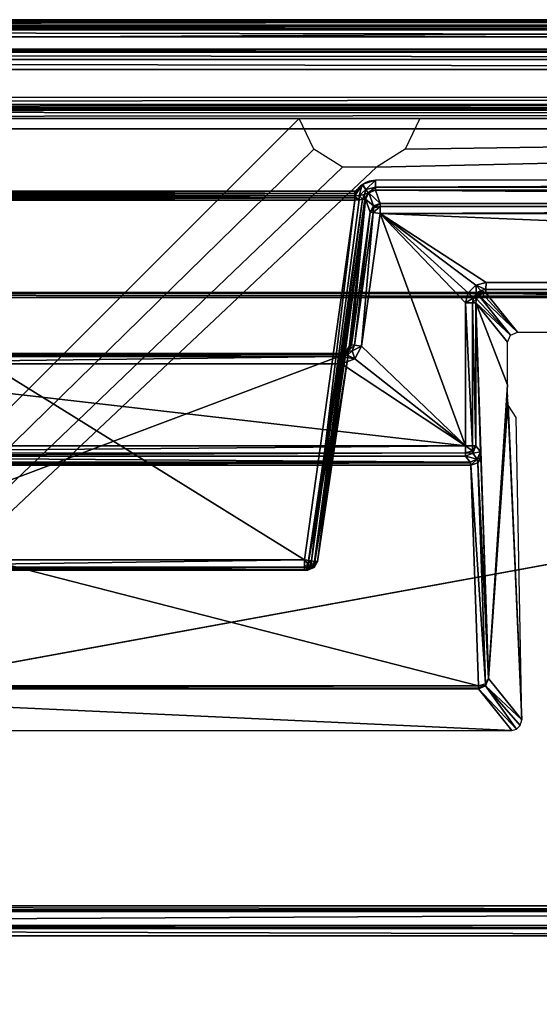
# Model space of a CAD drawing. Header units: millimetres. Extents: x -6 to 112, y 0 to 110.
# Tile 14 of 18: x 49 to 62, y 86 to 110. Entities that reach past the tile are written whole.
import ezdxf

# ---------------------------------------------------------------- set-up
doc = ezdxf.new("R2010")
doc.units = ezdxf.units.MM
doc.header["$LTSCALE"] = 81.481481
for name, color, linetype in [('100', 7, 'CONTINUOUS'), ('101', 7, 'CONTINUOUS'), ('117', 7, 'CONTINUOUS'), ('118', 7, 'CONTINUOUS'), ('123', 7, 'CONTINUOUS'), ('17', 7, 'CONTINUOUS'), ('20', 7, 'CONTINUOUS'), ('216', 7, 'CONTINUOUS'), ('260', 7, 'CONTINUOUS'), ('261', 7, 'CONTINUOUS'), ('262', 7, 'CONTINUOUS'), ('263', 7, 'CONTINUOUS'), ('264', 7, 'CONTINUOUS'), ('265', 7, 'CONTINUOUS'), ('266', 7, 'CONTINUOUS'), ('30', 7, 'CONTINUOUS'), ('313', 7, 'CONTINUOUS'), ('314', 7, 'CONTINUOUS'), ('315', 7, 'CONTINUOUS'), ('316', 7, 'CONTINUOUS'), ('317', 7, 'CONTINUOUS'), ('318', 7, 'CONTINUOUS'), ('331', 7, 'CONTINUOUS'), ('332', 7, 'CONTINUOUS'), ('333', 7, 'CONTINUOUS'), ('334', 7, 'CONTINUOUS'), ('335', 7, 'CONTINUOUS'), ('336', 7, 'CONTINUOUS'), ('337', 7, 'CONTINUOUS'), ('338', 7, 'CONTINUOUS'), ('339', 7, 'CONTINUOUS'), ('34', 7, 'CONTINUOUS'), ('340', 7, 'CONTINUOUS'), ('354', 7, 'CONTINUOUS'), ('355', 7, 'CONTINUOUS'), ('356', 7, 'CONTINUOUS'), ('357', 7, 'CONTINUOUS'), ('358', 7, 'CONTINUOUS'), ('359', 7, 'CONTINUOUS'), ('360', 7, 'CONTINUOUS'), ('365', 7, 'CONTINUOUS'), ('366', 7, 'CONTINUOUS'), ('367', 7, 'CONTINUOUS'), ('368', 7, 'CONTINUOUS'), ('37', 7, 'CONTINUOUS'), ('38', 7, 'CONTINUOUS'), ('383', 7, 'CONTINUOUS'), ('384', 7, 'CONTINUOUS'), ('385', 7, 'CONTINUOUS'), ('386', 7, 'CONTINUOUS'), ('387', 7, 'CONTINUOUS'), ('397', 7, 'CONTINUOUS'), ('398', 7, 'CONTINUOUS'), ('399', 7, 'CONTINUOUS'), ('402', 7, 'CONTINUOUS'), ('403', 7, 'CONTINUOUS'), ('404', 7, 'CONTINUOUS'), ('42', 7, 'CONTINUOUS'), ('43', 7, 'CONTINUOUS'), ('433', 7, 'CONTINUOUS'), ('443', 7, 'CONTINUOUS'), ('449', 7, 'CONTINUOUS'), ('452', 7, 'CONTINUOUS'), ('49', 7, 'CONTINUOUS'), ('5', 7, 'CONTINUOUS'), ('65', 7, 'CONTINUOUS'), ('66', 7, 'CONTINUOUS'), ('9', 7, 'CONTINUOUS'), ('99', 7, 'CONTINUOUS')]:
    doc.layers.add(name, color=color, linetype=linetype)

msp = doc.modelspace()

# ---------------------------------------------------------------- linework, layer by layer
at = {"layer": '100', "linetype": 'Continuous'}
for points in [[(16.503, 87.93, -670.688), (16.504, 88.004, -670.514), (82.009, 87.93, -671.249), (16.503, 87.93, -670.688)], [(82.009, 87.93, -671.249), (16.504, 88.004, -670.514), (82.01, 88.004, -671.075), (82.009, 87.93, -671.249)], [(82.008, 87.754, -671.32), (16.502, 87.754, -670.759), (16.503, 87.93, -670.688), (82.008, 87.754, -671.32)], [(82.008, 87.754, -671.32), (16.503, 87.93, -670.688), (82.009, 87.93, -671.249), (82.008, 87.754, -671.32)]]:
    msp.add_3dface(points, dxfattribs=at)
at = {"layer": '101', "linetype": 'Continuous'}
for points in [[(82.525, 88.35, -651.291), (16.504, 88.004, -670.514), (16.328, 88.35, -650.725), (82.525, 88.35, -651.291)], [(82.01, 88.004, -671.075), (16.504, 88.004, -670.514), (82.525, 88.35, -651.291), (82.01, 88.004, -671.075)]]:
    msp.add_3dface(points, dxfattribs=at)
at = {"layer": '117', "linetype": 'Continuous'}
for points in [[(16.218, 88.472, -650.513), (1.242, 103.369, -642.695), (97.747, 103.369, -643.521), (16.218, 88.472, -650.513)], [(16.33, 88.485, -650.507), (16.218, 88.472, -650.513), (97.747, 103.369, -643.521), (16.33, 88.485, -650.507)], [(82.527, 88.485, -651.074), (16.33, 88.485, -650.507), (97.747, 103.369, -643.521), (82.527, 88.485, -651.074)]]:
    msp.add_3dface(points, dxfattribs=at)
at = {"layer": '118', "linetype": 'Continuous'}
for points in [[(97.747, 103.369, -643.521), (1.242, 103.369, -642.695), (1.243, 103.466, -642.605), (97.747, 103.369, -643.521)], [(1.244, 103.504, -642.479), (97.747, 103.476, -643.413), (1.243, 103.476, -642.587), (1.244, 103.504, -642.479)], [(97.747, 103.476, -643.413), (97.747, 103.466, -643.432), (1.243, 103.476, -642.587), (97.747, 103.476, -643.413)], [(1.243, 103.476, -642.587), (97.747, 103.466, -643.432), (1.243, 103.466, -642.605), (1.243, 103.476, -642.587)], [(97.747, 103.466, -643.432), (97.747, 103.369, -643.521), (1.243, 103.466, -642.605), (97.747, 103.466, -643.432)], [(97.748, 103.504, -643.305), (97.747, 103.476, -643.413), (1.244, 103.504, -642.479), (97.748, 103.504, -643.305)]]:
    msp.add_3dface(points, dxfattribs=at)
at = {"layer": '123', "linetype": 'Continuous'}
for points in [[(16.329, 88.387, -650.598), (16.33, 88.485, -650.507), (82.526, 88.387, -651.164), (16.329, 88.387, -650.598)], [(16.33, 88.485, -650.507), (82.527, 88.485, -651.074), (82.526, 88.387, -651.164), (16.33, 88.485, -650.507)], [(82.525, 88.35, -651.291), (16.328, 88.35, -650.725), (16.329, 88.387, -650.598), (82.525, 88.35, -651.291)], [(82.525, 88.35, -651.291), (16.329, 88.387, -650.598), (82.526, 88.387, -651.164), (82.525, 88.35, -651.291)]]:
    msp.add_3dface(points, dxfattribs=at)
at = {"layer": '17', "linetype": 'Continuous'}
for points in [[(-5.368, 110.046, -679.776), (103.721, 110.046, -680.71), (-5.063, 109.447, -714.085), (-5.368, 110.046, -679.776)], [(103.721, 110.046, -680.71), (102.828, 109.447, -715.009), (-5.063, 109.447, -714.085), (103.721, 110.046, -680.71)]]:
    msp.add_3dface(points, dxfattribs=at)
at = {"layer": '20', "linetype": 'Continuous'}
for points in [[(-5.065, 109.378, -714.331), (-5.063, 109.447, -714.085), (102.826, 109.378, -715.255), (-5.065, 109.378, -714.331)], [(-5.063, 109.447, -714.085), (102.828, 109.447, -715.009), (102.826, 109.378, -715.255), (-5.063, 109.447, -714.085)], [(-5.067, 109.195, -714.511), (-5.065, 109.378, -714.331), (102.825, 109.195, -715.434), (-5.067, 109.195, -714.511)], [(102.824, 108.948, -715.5), (-5.067, 109.195, -714.511), (102.825, 109.195, -715.434), (102.824, 108.948, -715.5)], [(102.824, 108.948, -715.5), (-5.067, 108.948, -714.576), (-5.067, 109.195, -714.511), (102.824, 108.948, -715.5)], [(102.825, 109.195, -715.434), (-5.065, 109.378, -714.331), (102.826, 109.378, -715.255), (102.825, 109.195, -715.434)]]:
    msp.add_3dface(points, dxfattribs=at)
at = {"layer": '216', "linetype": 'Continuous'}
for points in [[(57.467, 102.18, -613.108), (60.012, 99.739, -613.13), (57.923, 105.426, -613.112), (57.467, 102.18, -613.108)], [(60.012, 99.739, -613.13), (60.012, 103.24, -613.13), (57.923, 105.426, -613.112), (60.012, 99.739, -613.13)], [(60.012, 103.24, -613.13), (60.079, 103.49, -613.13), (57.923, 105.426, -613.112), (60.012, 103.24, -613.13)], [(60.512, 103.739, -613.134), (97.99, 103.739, -613.455), (57.923, 105.426, -613.112), (60.512, 103.739, -613.134)], [(57.923, 105.426, -613.112), (97.99, 103.739, -613.455), (100.176, 105.426, -613.474), (57.923, 105.426, -613.112)], [(60.262, 103.672, -613.132), (60.512, 103.739, -613.134), (57.923, 105.426, -613.112), (60.262, 103.672, -613.132)], [(60.079, 103.49, -613.13), (60.262, 103.672, -613.132), (57.923, 105.426, -613.112), (60.079, 103.49, -613.13)], [(57.3, 101.873, -613.107), (60.012, 99.739, -613.13), (57.467, 102.18, -613.108), (57.3, 101.873, -613.107)], [(39.491, 99.739, -612.954), (60.012, 99.739, -613.13), (42.531, 101.75, -612.98), (39.491, 99.739, -612.954)], [(42.531, 101.75, -612.98), (60.012, 99.739, -613.13), (56.972, 101.75, -613.104), (42.531, 101.75, -612.98)], [(56.972, 101.75, -613.104), (60.012, 99.739, -613.13), (57.3, 101.873, -613.107), (56.972, 101.75, -613.104)]]:
    msp.add_3dface(points, dxfattribs=at)
at = {"layer": '260', "linetype": 'Continuous'}
for points in [[(61.284, 102.526, -635.439), (96.836, 102.526, -635.744), (60.509, 103.49, -613.373), (61.284, 102.526, -635.439)], [(96.836, 102.526, -635.744), (97.988, 103.49, -613.694), (60.509, 103.49, -613.373), (96.836, 102.526, -635.744)]]:
    msp.add_3dface(points, dxfattribs=at)
at = {"layer": '261', "linetype": 'Continuous'}
for points in [[(60.279, 103.336, -613.368), (61.107, 102.453, -635.442), (60.333, 103.417, -613.367), (60.279, 103.336, -613.368)], [(60.333, 103.417, -613.367), (61.284, 102.526, -635.439), (60.414, 103.471, -613.369), (60.333, 103.417, -613.367)], [(61.107, 102.453, -635.442), (61.284, 102.526, -635.439), (60.333, 103.417, -613.367), (61.107, 102.453, -635.442)], [(61.284, 102.526, -635.439), (60.509, 103.49, -613.373), (60.414, 103.471, -613.369), (61.284, 102.526, -635.439)], [(60.26, 103.24, -613.371), (61.107, 102.453, -635.442), (60.279, 103.336, -613.368), (60.26, 103.24, -613.371)], [(61.034, 102.277, -635.437), (61.107, 102.453, -635.442), (60.26, 103.24, -613.371), (61.034, 102.277, -635.437)]]:
    msp.add_3dface(points, dxfattribs=at)
at = {"layer": '262', "linetype": 'Continuous'}
for points in [[(60.375, 99.596, -616.658), (60.26, 103.24, -613.371), (60.26, 99.739, -613.371), (60.375, 99.596, -616.658)], [(60.381, 99.554, -616.838), (60.26, 103.24, -613.371), (60.375, 99.596, -616.658), (60.381, 99.554, -616.838)], [(60.387, 99.45, -616.99), (60.26, 103.24, -613.371), (60.381, 99.554, -616.838), (60.387, 99.45, -616.99)], [(60.26, 103.24, -613.371), (60.576, 94.045, -622.397), (61.034, 101.237, -635.437), (60.26, 103.24, -613.371)], [(60.576, 94.045, -622.397), (60.26, 103.24, -613.371), (60.387, 99.45, -616.99), (60.576, 94.045, -622.397)], [(61.034, 102.277, -635.437), (60.26, 103.24, -613.371), (61.034, 101.237, -635.437), (61.034, 102.277, -635.437)], [(61.034, 101.237, -635.437), (60.576, 94.045, -622.397), (61.036, 100.994, -635.5), (61.034, 101.237, -635.437)], [(61.036, 100.994, -635.5), (60.576, 94.045, -622.397), (61.042, 100.814, -635.671), (61.036, 100.994, -635.5)], [(60.576, 94.045, -622.397), (61.386, 93.039, -645.458), (61.042, 100.814, -635.671), (60.576, 94.045, -622.397)], [(61.042, 100.814, -635.671), (61.386, 93.039, -645.458), (61.051, 100.738, -635.912), (61.042, 100.814, -635.671)], [(61.051, 100.738, -635.912), (61.386, 93.039, -645.458), (61.251, 100.438, -641.637), (61.051, 100.738, -635.912)]]:
    msp.add_3dface(points, dxfattribs=at)
at = {"layer": '263', "linetype": 'Continuous'}
for points in [[(61.386, 93.039, -645.458), (60.576, 94.045, -622.397), (60.503, 93.869, -622.392), (61.386, 93.039, -645.458)], [(60.327, 93.796, -622.395), (61.255, 92.805, -645.697), (60.503, 93.869, -622.392), (60.327, 93.796, -622.395)], [(61.145, 92.778, -645.72), (61.255, 92.805, -645.697), (60.327, 93.796, -622.395), (61.145, 92.778, -645.72)], [(61.35, 92.895, -645.607), (61.386, 93.039, -645.458), (60.503, 93.869, -622.392), (61.35, 92.895, -645.607)], [(61.255, 92.805, -645.697), (61.35, 92.895, -645.607), (60.503, 93.869, -622.392), (61.255, 92.805, -645.697)]]:
    msp.add_3dface(points, dxfattribs=at)
at = {"layer": '264', "linetype": 'Continuous'}
for points in [[(37.801, 92.778, -645.52), (61.145, 92.778, -645.72), (39.018, 93.796, -622.212), (37.801, 92.778, -645.52)], [(61.145, 92.778, -645.72), (60.327, 93.796, -622.395), (39.018, 93.796, -622.212), (61.145, 92.778, -645.72)]]:
    msp.add_3dface(points, dxfattribs=at)
at = {"layer": '265', "linetype": 'Continuous'}
for points in [[(39.018, 93.796, -622.212), (60.327, 93.816, -622.307), (39.019, 93.818, -622.12), (39.018, 93.796, -622.212)], [(39.018, 93.796, -622.212), (60.327, 93.796, -622.395), (60.327, 93.816, -622.307), (39.018, 93.796, -622.212)], [(60.328, 93.869, -622.229), (39.02, 93.869, -622.046), (39.019, 93.818, -622.12), (60.328, 93.869, -622.229)], [(60.327, 93.816, -622.307), (60.328, 93.869, -622.229), (39.019, 93.818, -622.12), (60.327, 93.816, -622.307)]]:
    msp.add_3dface(points, dxfattribs=at)
at = {"layer": '266', "linetype": 'Continuous'}
for points in [[(39.02, 93.869, -622.046), (60.328, 93.869, -622.229), (39.302, 99.273, -616.644), (39.02, 93.869, -622.046)], [(39.302, 99.273, -616.644), (60.328, 93.869, -622.229), (60.138, 99.273, -616.822), (39.302, 99.273, -616.644)]]:
    msp.add_3dface(points, dxfattribs=at)
at = {"layer": '30', "linetype": 'Continuous'}
for points in [[(101.508, 107.5, -641.736), (101.161, 107.5, -682.235), (-2.835, 107.5, -681.344), (101.508, 107.5, -641.736)], [(101.508, 107.5, -641.736), (-2.835, 107.5, -681.344), (-2.488, 107.5, -640.846), (101.508, 107.5, -641.736)]]:
    msp.add_3dface(points, dxfattribs=at)
at = {"layer": '313', "linetype": 'Continuous'}
for points in [[(41.878, 105.971, -631.775), (41.878, 105.915, -631.769), (57.303, 105.971, -631.907), (41.878, 105.971, -631.775)], [(57.303, 105.971, -631.907), (41.878, 105.915, -631.769), (57.303, 105.915, -631.901), (57.303, 105.971, -631.907)], [(41.878, 105.915, -631.769), (41.878, 105.862, -631.75), (57.303, 105.915, -631.901), (41.878, 105.915, -631.769)], [(57.303, 105.915, -631.901), (41.878, 105.862, -631.75), (57.304, 105.862, -631.882), (57.303, 105.915, -631.901)]]:
    msp.add_3dface(points, dxfattribs=at)
at = {"layer": '314', "linetype": 'Continuous'}
for points in [[(41.878, 105.862, -631.75), (41.879, 105.809, -631.732), (57.304, 105.862, -631.882), (41.878, 105.862, -631.75)], [(57.304, 105.862, -631.882), (41.879, 105.809, -631.732), (57.304, 105.809, -631.864), (57.304, 105.862, -631.882)], [(57.304, 105.809, -631.864), (41.879, 105.753, -631.725), (57.304, 105.753, -631.857), (57.304, 105.809, -631.864)], [(41.879, 105.809, -631.732), (41.879, 105.753, -631.725), (57.304, 105.809, -631.864), (41.879, 105.809, -631.732)]]:
    msp.add_3dface(points, dxfattribs=at)
at = {"layer": '315', "linetype": 'Continuous'}
for points in [[(57.304, 105.862, -631.882), (57.404, 105.766, -631.838), (57.41, 105.867, -631.865), (57.304, 105.862, -631.882)], [(57.304, 105.862, -631.882), (57.304, 105.809, -631.864), (57.404, 105.766, -631.838), (57.304, 105.862, -631.882)], [(57.304, 105.809, -631.864), (57.304, 105.753, -631.857), (57.404, 105.766, -631.838), (57.304, 105.809, -631.864)], [(57.404, 105.766, -631.838), (57.488, 105.776, -631.784), (57.41, 105.867, -631.865), (57.404, 105.766, -631.838)], [(57.488, 105.776, -631.784), (57.54, 105.891, -631.789), (57.41, 105.867, -631.865), (57.488, 105.776, -631.784)], [(57.543, 105.78, -631.703), (57.54, 105.891, -631.789), (57.488, 105.776, -631.784), (57.543, 105.78, -631.703)], [(57.625, 105.935, -631.718), (57.54, 105.891, -631.789), (57.543, 105.78, -631.703), (57.625, 105.935, -631.718)], [(57.562, 105.78, -631.609), (57.625, 105.935, -631.718), (57.543, 105.78, -631.703), (57.562, 105.78, -631.609)], [(57.646, 105.933, -631.607), (57.625, 105.935, -631.718), (57.562, 105.78, -631.609), (57.646, 105.933, -631.607)], [(57.625, 105.935, -631.718), (57.646, 105.933, -631.607), (57.657, 105.954, -631.7), (57.625, 105.935, -631.718)], [(57.646, 105.933, -631.607), (57.806, 105.996, -631.666), (57.657, 105.954, -631.7), (57.646, 105.933, -631.607)], [(57.809, 105.995, -631.637), (57.806, 105.996, -631.666), (57.646, 105.933, -631.607), (57.809, 105.995, -631.637)], [(57.81, 105.995, -631.607), (57.809, 105.995, -631.637), (57.646, 105.933, -631.607), (57.81, 105.995, -631.607)]]:
    msp.add_3dface(points, dxfattribs=at)
at = {"layer": '316', "linetype": 'Continuous'}
for points in [[(57.303, 105.915, -631.901), (57.304, 105.862, -631.882), (57.477, 106.129, -631.909), (57.303, 105.915, -631.901)], [(57.303, 105.915, -631.901), (57.477, 106.129, -631.909), (57.327, 105.98, -631.907), (57.303, 105.915, -631.901)], [(57.304, 105.862, -631.882), (57.41, 105.867, -631.865), (57.477, 106.129, -631.909), (57.304, 105.862, -631.882)], [(57.327, 105.98, -631.907), (57.477, 106.129, -631.909), (57.444, 106.101, -631.908), (57.327, 105.98, -631.907)], [(57.407, 106.064, -631.908), (57.327, 105.98, -631.907), (57.444, 106.101, -631.908), (57.407, 106.064, -631.908)], [(57.379, 106.033, -631.908), (57.327, 105.98, -631.907), (57.407, 106.064, -631.908), (57.379, 106.033, -631.908)], [(57.353, 106.003, -631.908), (57.327, 105.98, -631.907), (57.379, 106.033, -631.908), (57.353, 106.003, -631.908)], [(57.41, 105.867, -631.865), (57.571, 106.012, -631.86), (57.477, 106.129, -631.909), (57.41, 105.867, -631.865)], [(57.477, 106.129, -631.909), (57.571, 106.012, -631.86), (57.494, 106.142, -631.909), (57.477, 106.129, -631.909)], [(57.571, 106.19, -631.91), (57.494, 106.142, -631.909), (57.804, 106.246, -631.912), (57.571, 106.19, -631.91)], [(57.494, 106.142, -631.909), (57.571, 106.012, -631.86), (57.804, 106.246, -631.912), (57.494, 106.142, -631.909)], [(57.649, 106.221, -631.91), (57.571, 106.19, -631.91), (57.804, 106.246, -631.912), (57.649, 106.221, -631.91)], [(57.804, 106.246, -631.912), (57.571, 106.012, -631.86), (57.804, 106.07, -631.84), (57.804, 106.246, -631.912)], [(57.571, 106.012, -631.86), (57.625, 105.935, -631.718), (57.804, 106.07, -631.84), (57.571, 106.012, -631.86)], [(57.625, 105.935, -631.718), (57.657, 105.954, -631.7), (57.804, 106.07, -631.84), (57.625, 105.935, -631.718)], [(57.657, 105.954, -631.7), (57.806, 105.996, -631.666), (57.804, 106.07, -631.84), (57.657, 105.954, -631.7)], [(57.303, 105.971, -631.907), (57.303, 105.915, -631.901), (57.327, 105.98, -631.907), (57.303, 105.971, -631.907)], [(57.41, 105.867, -631.865), (57.54, 105.891, -631.789), (57.571, 106.012, -631.86), (57.41, 105.867, -631.865)], [(57.54, 105.891, -631.789), (57.625, 105.935, -631.718), (57.571, 106.012, -631.86), (57.54, 105.891, -631.789)]]:
    msp.add_3dface(points, dxfattribs=at)
at = {"layer": '317', "linetype": 'Continuous'}
for points in [[(100.335, 106.246, -632.276), (57.804, 106.07, -631.84), (100.335, 106.07, -632.204), (100.335, 106.246, -632.276)], [(57.804, 106.246, -631.912), (57.804, 106.07, -631.84), (100.335, 106.246, -632.276), (57.804, 106.246, -631.912)], [(57.804, 106.07, -631.84), (57.806, 105.996, -631.666), (100.335, 106.07, -632.204), (57.804, 106.07, -631.84)], [(100.335, 106.07, -632.204), (57.806, 105.996, -631.666), (100.337, 105.996, -632.03), (100.335, 106.07, -632.204)]]:
    msp.add_3dface(points, dxfattribs=at)
at = {"layer": '318', "linetype": 'Continuous'}
for points in [[(57.806, 105.996, -631.666), (57.809, 105.995, -631.637), (100.174, 105.676, -613.719), (57.806, 105.996, -631.666)], [(100.337, 105.996, -632.03), (57.806, 105.996, -631.666), (100.174, 105.676, -613.719), (100.337, 105.996, -632.03)], [(57.809, 105.995, -631.637), (57.81, 105.995, -631.607), (100.174, 105.676, -613.719), (57.809, 105.995, -631.637)], [(100.174, 105.676, -613.719), (57.81, 105.995, -631.607), (57.921, 105.676, -613.358), (100.174, 105.676, -613.719)]]:
    msp.add_3dface(points, dxfattribs=at)
at = {"layer": '331', "linetype": 'Continuous'}
for points in [[(100.174, 105.676, -613.719), (57.921, 105.676, -613.358), (57.923, 105.602, -613.184), (100.174, 105.676, -613.719)], [(100.175, 105.601, -613.545), (100.174, 105.676, -613.719), (57.923, 105.602, -613.184), (100.175, 105.601, -613.545)], [(57.923, 105.426, -613.112), (100.175, 105.601, -613.545), (57.923, 105.602, -613.184), (57.923, 105.426, -613.112)], [(57.923, 105.426, -613.112), (100.176, 105.426, -613.474), (100.175, 105.601, -613.545), (57.923, 105.426, -613.112)]]:
    msp.add_3dface(points, dxfattribs=at)
at = {"layer": '332', "linetype": 'Continuous'}
for points in [[(57.674, 105.461, -613.36), (57.755, 105.568, -613.241), (57.757, 105.615, -613.358), (57.674, 105.461, -613.36)], [(57.674, 105.461, -613.36), (57.748, 105.451, -613.184), (57.755, 105.568, -613.241), (57.674, 105.461, -613.36)], [(57.748, 105.451, -613.184), (57.923, 105.602, -613.184), (57.755, 105.568, -613.241), (57.748, 105.451, -613.184)], [(57.923, 105.426, -613.112), (57.923, 105.602, -613.184), (57.748, 105.451, -613.184), (57.923, 105.426, -613.112)], [(57.923, 105.602, -613.184), (57.921, 105.676, -613.358), (57.755, 105.568, -613.241), (57.923, 105.602, -613.184)], [(57.755, 105.568, -613.241), (57.921, 105.676, -613.358), (57.757, 105.615, -613.358), (57.755, 105.568, -613.241)]]:
    msp.add_3dface(points, dxfattribs=at)
at = {"layer": '333', "linetype": 'Continuous'}
for points in [[(57.674, 105.461, -613.36), (57.217, 102.215, -613.356), (57.291, 102.205, -613.18), (57.674, 105.461, -613.36)], [(57.748, 105.451, -613.184), (57.674, 105.461, -613.36), (57.291, 102.205, -613.18), (57.748, 105.451, -613.184)], [(57.467, 102.18, -613.108), (57.748, 105.451, -613.184), (57.291, 102.205, -613.18), (57.467, 102.18, -613.108)], [(57.467, 102.18, -613.108), (57.923, 105.426, -613.112), (57.748, 105.451, -613.184), (57.467, 102.18, -613.108)]]:
    msp.add_3dface(points, dxfattribs=at)
at = {"layer": '334', "linetype": 'Continuous'}
for points in [[(56.39, 96.915, -623.003), (57.562, 105.78, -631.609), (56.316, 96.915, -631.599), (56.39, 96.915, -623.003)], [(57.158, 102.069, -617.856), (57.562, 105.78, -631.609), (56.39, 96.915, -623.003), (57.158, 102.069, -617.856)], [(57.175, 102.177, -617.694), (57.562, 105.78, -631.609), (57.158, 102.069, -617.856), (57.175, 102.177, -617.694)], [(57.182, 102.215, -617.502), (57.562, 105.78, -631.609), (57.175, 102.177, -617.694), (57.182, 102.215, -617.502)], [(57.217, 102.215, -613.356), (57.562, 105.78, -631.609), (57.182, 102.215, -617.502), (57.217, 102.215, -613.356)], [(57.674, 105.461, -613.36), (57.562, 105.78, -631.609), (57.217, 102.215, -613.356), (57.674, 105.461, -613.36)]]:
    msp.add_3dface(points, dxfattribs=at)
at = {"layer": '335', "linetype": 'Continuous'}
for points in [[(57.646, 105.933, -631.607), (57.562, 105.78, -631.609), (57.757, 105.615, -613.358), (57.646, 105.933, -631.607)], [(57.562, 105.78, -631.609), (57.674, 105.461, -613.36), (57.757, 105.615, -613.358), (57.562, 105.78, -631.609)], [(57.81, 105.995, -631.607), (57.646, 105.933, -631.607), (57.921, 105.676, -613.358), (57.81, 105.995, -631.607)], [(57.921, 105.676, -613.358), (57.646, 105.933, -631.607), (57.757, 105.615, -613.358), (57.921, 105.676, -613.358)]]:
    msp.add_3dface(points, dxfattribs=at)
at = {"layer": '336', "linetype": 'Continuous'}
for points in [[(57.134, 102.061, -613.355), (57.217, 102.215, -613.356), (57.1, 102.063, -617.501), (57.134, 102.061, -613.355)], [(57.217, 102.215, -613.356), (57.182, 102.215, -617.502), (57.1, 102.063, -617.501), (57.217, 102.215, -613.356)], [(56.934, 102, -617.5), (57.134, 102.061, -613.355), (57.1, 102.063, -617.501), (56.934, 102, -617.5)], [(56.97, 102, -613.354), (57.134, 102.061, -613.355), (56.934, 102, -617.5), (56.97, 102, -613.354)]]:
    msp.add_3dface(points, dxfattribs=at)
at = {"layer": '337', "linetype": 'Continuous'}
for points in [[(57.291, 102.205, -613.18), (57.217, 102.215, -613.356), (57.134, 102.061, -613.355), (57.291, 102.205, -613.18)], [(57.291, 102.205, -613.18), (57.134, 102.061, -613.355), (57.235, 102.063, -613.179), (57.291, 102.205, -613.18)], [(57.467, 102.18, -613.108), (57.291, 102.205, -613.18), (57.235, 102.063, -613.179), (57.467, 102.18, -613.108)], [(57.3, 101.873, -613.107), (57.467, 102.18, -613.108), (57.235, 102.063, -613.179), (57.3, 101.873, -613.107)], [(57.134, 102.061, -613.355), (56.97, 102, -613.354), (57.12, 101.963, -613.178), (57.134, 102.061, -613.355)], [(56.97, 102, -613.354), (56.971, 101.927, -613.177), (57.12, 101.963, -613.178), (56.97, 102, -613.354)], [(56.971, 101.927, -613.177), (57.3, 101.873, -613.107), (57.12, 101.963, -613.178), (56.971, 101.927, -613.177)], [(56.972, 101.75, -613.104), (57.3, 101.873, -613.107), (56.971, 101.927, -613.177), (56.972, 101.75, -613.104)], [(57.12, 101.963, -613.178), (57.3, 101.873, -613.107), (57.235, 102.063, -613.179), (57.12, 101.963, -613.178)], [(57.134, 102.061, -613.355), (57.12, 101.963, -613.178), (57.235, 102.063, -613.179), (57.134, 102.061, -613.355)]]:
    msp.add_3dface(points, dxfattribs=at)
at = {"layer": '338', "linetype": 'Continuous'}
for points in [[(56.97, 102, -613.354), (42.529, 102, -613.23), (42.531, 101.927, -613.053), (56.97, 102, -613.354)], [(56.971, 101.927, -613.177), (56.97, 102, -613.354), (42.531, 101.927, -613.053), (56.971, 101.927, -613.177)], [(42.531, 101.75, -612.98), (56.971, 101.927, -613.177), (42.531, 101.927, -613.053), (42.531, 101.75, -612.98)], [(42.531, 101.75, -612.98), (56.972, 101.75, -613.104), (56.971, 101.927, -613.177), (42.531, 101.75, -612.98)]]:
    msp.add_3dface(points, dxfattribs=at)
at = {"layer": '339', "linetype": 'Continuous'}
for points in [[(56.97, 102, -613.354), (56.934, 102, -617.5), (42.494, 102, -617.376), (56.97, 102, -613.354)], [(42.529, 102, -613.23), (56.97, 102, -613.354), (42.494, 102, -617.376), (42.529, 102, -613.23)]]:
    msp.add_3dface(points, dxfattribs=at)
at = {"layer": '34', "linetype": 'Continuous'}
for points in [[(4.667, 107.75, 282.577), (4.667, 56.479, 282.577), (55.936, 107.75, 282.138), (4.667, 107.75, 282.577)], [(55.936, 107.75, 282.138), (4.667, 56.479, 282.577), (56.296, 107.001, 282.135), (55.936, 107.75, 282.138)], [(57.831, 106.559, 282.122), (4.667, 56.479, 282.577), (110.163, 107.75, 281.674), (57.831, 106.559, 282.122)], [(4.667, 56.479, 282.577), (110.163, 56.479, 281.674), (110.163, 107.75, 281.674), (4.667, 56.479, 282.577)], [(58.533, 107, 282.116), (57.831, 106.559, 282.122), (110.163, 107.75, 281.674), (58.533, 107, 282.116)], [(58.894, 107.75, 282.113), (58.533, 107, 282.116), (110.163, 107.75, 281.674), (58.894, 107.75, 282.113)], [(56.296, 107.001, 282.135), (4.667, 56.479, 282.577), (57.002, 106.558, 282.129), (56.296, 107.001, 282.135)], [(57.002, 106.558, 282.129), (4.667, 56.479, 282.577), (57.831, 106.559, 282.122), (57.002, 106.558, 282.129)]]:
    msp.add_3dface(points, dxfattribs=at)
at = {"layer": '340', "linetype": 'Continuous'}
for points in [[(42.498, 101.981, -617.472), (42.494, 102, -617.376), (56.928, 101.981, -617.596), (42.498, 101.981, -617.472)], [(42.494, 102, -617.376), (56.934, 102, -617.5), (56.928, 101.981, -617.596), (42.494, 102, -617.376)], [(42.513, 101.927, -617.553), (42.498, 101.981, -617.472), (56.912, 101.927, -617.677), (42.513, 101.927, -617.553)], [(56.912, 101.927, -617.677), (42.498, 101.981, -617.472), (56.928, 101.981, -617.596), (56.912, 101.927, -617.677)]]:
    msp.add_3dface(points, dxfattribs=at)
at = {"layer": '354', "linetype": 'Continuous'}
for points in [[(41.879, 105.753, -631.725), (43.116, 96.95, -631.736), (56.067, 96.95, -631.847), (41.879, 105.753, -631.725)], [(57.304, 105.753, -631.857), (41.879, 105.753, -631.725), (56.067, 96.95, -631.847), (57.304, 105.753, -631.857)]]:
    msp.add_3dface(points, dxfattribs=at)
at = {"layer": '355', "linetype": 'Continuous'}
for points in [[(56.316, 96.915, -631.599), (57.488, 105.776, -631.784), (56.242, 96.925, -631.775), (56.316, 96.915, -631.599)], [(57.488, 105.776, -631.784), (57.404, 105.766, -631.838), (56.242, 96.925, -631.775), (57.488, 105.776, -631.784)], [(57.543, 105.78, -631.703), (57.488, 105.776, -631.784), (56.316, 96.915, -631.599), (57.543, 105.78, -631.703)], [(57.562, 105.78, -631.609), (57.543, 105.78, -631.703), (56.316, 96.915, -631.599), (57.562, 105.78, -631.609)], [(57.304, 105.753, -631.857), (56.067, 96.95, -631.847), (56.242, 96.925, -631.775), (57.304, 105.753, -631.857)], [(57.404, 105.766, -631.838), (57.304, 105.753, -631.857), (56.242, 96.925, -631.775), (57.404, 105.766, -631.838)]]:
    msp.add_3dface(points, dxfattribs=at)
at = {"layer": '356', "linetype": 'Continuous'}
for points in [[(56.242, 96.925, -631.775), (56.067, 96.95, -631.847), (56.149, 96.856, -631.814), (56.242, 96.925, -631.775)], [(56.067, 96.95, -631.847), (56.067, 96.773, -631.773), (56.149, 96.856, -631.814), (56.067, 96.95, -631.847)], [(56.242, 96.925, -631.775), (56.149, 96.856, -631.814), (56.21, 96.787, -631.723), (56.242, 96.925, -631.775)], [(56.242, 96.925, -631.775), (56.21, 96.787, -631.723), (56.233, 96.761, -631.598), (56.242, 96.925, -631.775)], [(56.316, 96.915, -631.599), (56.242, 96.925, -631.775), (56.233, 96.761, -631.598), (56.316, 96.915, -631.599)], [(56.149, 96.856, -631.814), (56.067, 96.773, -631.773), (56.21, 96.787, -631.723), (56.149, 96.856, -631.814)], [(56.067, 96.773, -631.773), (56.069, 96.7, -631.597), (56.21, 96.787, -631.723), (56.067, 96.773, -631.773)], [(56.21, 96.787, -631.723), (56.069, 96.7, -631.597), (56.233, 96.761, -631.598), (56.21, 96.787, -631.723)]]:
    msp.add_3dface(points, dxfattribs=at)
at = {"layer": '357', "linetype": 'Continuous'}
for points in [[(56.067, 96.95, -631.847), (43.116, 96.95, -631.736), (43.116, 96.773, -631.663), (56.067, 96.95, -631.847)], [(56.067, 96.773, -631.773), (56.067, 96.95, -631.847), (43.116, 96.773, -631.663), (56.067, 96.773, -631.773)], [(43.118, 96.7, -631.486), (56.067, 96.773, -631.773), (43.116, 96.773, -631.663), (43.118, 96.7, -631.486)], [(56.069, 96.7, -631.597), (56.067, 96.773, -631.773), (43.118, 96.7, -631.486), (56.069, 96.7, -631.597)]]:
    msp.add_3dface(points, dxfattribs=at)
at = {"layer": '358', "linetype": 'Continuous'}
for points in [[(56.069, 96.7, -631.597), (43.118, 96.7, -631.486), (56.142, 96.7, -623.001), (56.069, 96.7, -631.597)], [(43.118, 96.7, -631.486), (43.192, 96.7, -622.89), (56.142, 96.7, -623.001), (43.118, 96.7, -631.486)]]:
    msp.add_3dface(points, dxfattribs=at)
at = {"layer": '359', "linetype": 'Continuous'}
for points in [[(43.192, 96.719, -622.794), (43.193, 96.773, -622.713), (56.143, 96.719, -622.905), (43.192, 96.719, -622.794)], [(56.142, 96.7, -623.001), (43.192, 96.7, -622.89), (43.192, 96.719, -622.794), (56.142, 96.7, -623.001)], [(56.142, 96.7, -623.001), (43.192, 96.719, -622.794), (56.143, 96.719, -622.905), (56.142, 96.7, -623.001)], [(43.193, 96.773, -622.713), (56.144, 96.773, -622.824), (56.143, 96.719, -622.905), (43.193, 96.773, -622.713)]]:
    msp.add_3dface(points, dxfattribs=at)
at = {"layer": '360', "linetype": 'Continuous'}
for points in [[(42.513, 101.927, -617.553), (56.912, 101.927, -617.677), (43.193, 96.773, -622.713), (42.513, 101.927, -617.553)], [(56.912, 101.927, -617.677), (56.144, 96.773, -622.824), (43.193, 96.773, -622.713), (56.912, 101.927, -617.677)]]:
    msp.add_3dface(points, dxfattribs=at)
at = {"layer": '365', "linetype": 'Continuous'}
for points in [[(56.144, 96.773, -622.824), (56.912, 101.927, -617.677), (57.076, 101.959, -617.734), (56.144, 96.773, -622.824)], [(56.144, 96.773, -622.824), (57.076, 101.959, -617.734), (56.31, 96.807, -622.883), (56.144, 96.773, -622.824)], [(57.158, 102.069, -617.856), (56.39, 96.915, -623.003), (56.31, 96.807, -622.883), (57.158, 102.069, -617.856)], [(57.076, 101.959, -617.734), (57.158, 102.069, -617.856), (56.31, 96.807, -622.883), (57.076, 101.959, -617.734)]]:
    msp.add_3dface(points, dxfattribs=at)
at = {"layer": '366', "linetype": 'Continuous'}
for points in [[(57.175, 102.177, -617.694), (57.076, 101.959, -617.734), (57.092, 102.035, -617.629), (57.175, 102.177, -617.694)], [(57.175, 102.177, -617.694), (57.158, 102.069, -617.856), (57.076, 101.959, -617.734), (57.175, 102.177, -617.694)], [(57.1, 102.063, -617.501), (57.182, 102.215, -617.502), (57.092, 102.035, -617.629), (57.1, 102.063, -617.501)], [(57.182, 102.215, -617.502), (57.175, 102.177, -617.694), (57.092, 102.035, -617.629), (57.182, 102.215, -617.502)], [(56.912, 101.927, -617.677), (56.928, 101.981, -617.596), (57.092, 102.035, -617.629), (56.912, 101.927, -617.677)], [(57.076, 101.959, -617.734), (56.912, 101.927, -617.677), (57.092, 102.035, -617.629), (57.076, 101.959, -617.734)], [(56.934, 102, -617.5), (57.1, 102.063, -617.501), (56.928, 101.981, -617.596), (56.934, 102, -617.5)], [(56.928, 101.981, -617.596), (57.1, 102.063, -617.501), (57.092, 102.035, -617.629), (56.928, 101.981, -617.596)]]:
    msp.add_3dface(points, dxfattribs=at)
at = {"layer": '367', "linetype": 'Continuous'}
for points in [[(56.31, 96.807, -622.883), (56.39, 96.915, -623.003), (56.306, 96.761, -623.002), (56.31, 96.807, -622.883)], [(56.142, 96.7, -623.001), (56.31, 96.807, -622.883), (56.306, 96.761, -623.002), (56.142, 96.7, -623.001)], [(56.142, 96.7, -623.001), (56.143, 96.719, -622.905), (56.31, 96.807, -622.883), (56.142, 96.7, -623.001)], [(56.143, 96.719, -622.905), (56.144, 96.773, -622.824), (56.31, 96.807, -622.883), (56.143, 96.719, -622.905)]]:
    msp.add_3dface(points, dxfattribs=at)
at = {"layer": '368', "linetype": 'Continuous'}
for points in [[(56.39, 96.915, -623.003), (56.316, 96.915, -631.599), (56.233, 96.761, -631.598), (56.39, 96.915, -623.003)], [(56.39, 96.915, -623.003), (56.233, 96.761, -631.598), (56.306, 96.761, -623.002), (56.39, 96.915, -623.003)], [(56.233, 96.761, -631.598), (56.069, 96.7, -631.597), (56.306, 96.761, -623.002), (56.233, 96.761, -631.598)], [(56.069, 96.7, -631.597), (56.142, 96.7, -623.001), (56.306, 96.761, -623.002), (56.069, 96.7, -631.597)]]:
    msp.add_3dface(points, dxfattribs=at)
at = {"layer": '37', "linetype": 'Continuous'}
for points in [[(-5.338, 109.92, -632.571), (-5.338, 0.08, -632.571), (104.499, 109.92, -633.511), (-5.338, 109.92, -632.571)], [(104.499, 109.92, -633.511), (-5.338, 0.08, -632.571), (104.499, 0.08, -633.511), (104.499, 109.92, -633.511)]]:
    msp.add_3dface(points, dxfattribs=at)
at = {"layer": '38', "linetype": 'Continuous'}
for points in [[(-5.34, 110.17, -632.825), (-5.338, 110.098, -632.646), (104.496, 110.17, -633.766), (-5.34, 110.17, -632.825)], [(104.496, 110.17, -633.766), (-5.338, 110.098, -632.646), (104.498, 110.098, -633.586), (104.496, 110.17, -633.766)], [(-5.338, 109.92, -632.571), (104.499, 109.92, -633.511), (104.498, 110.098, -633.586), (-5.338, 109.92, -632.571)], [(-5.338, 110.098, -632.646), (-5.338, 109.92, -632.571), (104.498, 110.098, -633.586), (-5.338, 110.098, -632.646)]]:
    msp.add_3dface(points, dxfattribs=at)
at = {"layer": '383', "linetype": 'Continuous'}
for points in [[(60.011, 99.567, -613.199), (39.489, 99.49, -613.193), (60.01, 99.49, -613.369), (60.011, 99.567, -613.199)], [(39.491, 99.566, -613.023), (39.489, 99.49, -613.193), (60.011, 99.567, -613.199), (39.491, 99.566, -613.023)], [(60.012, 99.739, -613.13), (39.491, 99.739, -612.954), (39.491, 99.566, -613.023), (60.012, 99.739, -613.13)], [(60.012, 99.739, -613.13), (39.491, 99.566, -613.023), (60.011, 99.567, -613.199), (60.012, 99.739, -613.13)]]:
    msp.add_3dface(points, dxfattribs=at)
at = {"layer": '384', "linetype": 'Continuous'}
for points in [[(60.011, 99.567, -613.199), (60.01, 99.49, -613.369), (60.186, 99.563, -613.366), (60.011, 99.567, -613.199)], [(60.012, 99.739, -613.13), (60.011, 99.567, -613.199), (60.185, 99.619, -613.248), (60.012, 99.739, -613.13)], [(60.185, 99.619, -613.248), (60.011, 99.567, -613.199), (60.186, 99.563, -613.366), (60.185, 99.619, -613.248)], [(60.012, 99.739, -613.13), (60.185, 99.619, -613.248), (60.184, 99.739, -613.201), (60.012, 99.739, -613.13)], [(60.185, 99.619, -613.248), (60.26, 99.739, -613.371), (60.184, 99.739, -613.201), (60.185, 99.619, -613.248)], [(60.26, 99.739, -613.371), (60.185, 99.619, -613.248), (60.186, 99.563, -613.366), (60.26, 99.739, -613.371)]]:
    msp.add_3dface(points, dxfattribs=at)
at = {"layer": '385', "linetype": 'Continuous'}
for points in [[(60.012, 103.24, -613.13), (60.184, 99.739, -613.201), (60.184, 103.24, -613.201), (60.012, 103.24, -613.13)], [(60.012, 103.24, -613.13), (60.012, 99.739, -613.13), (60.184, 99.739, -613.201), (60.012, 103.24, -613.13)], [(60.184, 99.739, -613.201), (60.26, 99.739, -613.371), (60.184, 103.24, -613.201), (60.184, 99.739, -613.201)], [(60.26, 99.739, -613.371), (60.26, 103.24, -613.371), (60.184, 103.24, -613.201), (60.26, 99.739, -613.371)]]:
    msp.add_3dface(points, dxfattribs=at)
at = {"layer": '386', "linetype": 'Continuous'}
for points in [[(60.262, 103.672, -613.132), (60.079, 103.49, -613.13), (60.278, 103.473, -613.198), (60.262, 103.672, -613.132)], [(60.512, 103.739, -613.134), (60.262, 103.672, -613.132), (60.511, 103.569, -613.201), (60.512, 103.739, -613.134)], [(60.385, 103.544, -613.2), (60.262, 103.672, -613.132), (60.278, 103.473, -613.198), (60.385, 103.544, -613.2)], [(60.511, 103.569, -613.201), (60.262, 103.672, -613.132), (60.385, 103.544, -613.2), (60.511, 103.569, -613.201)], [(60.079, 103.49, -613.13), (60.012, 103.24, -613.13), (60.207, 103.366, -613.199), (60.079, 103.49, -613.13)], [(60.012, 103.24, -613.13), (60.184, 103.24, -613.201), (60.207, 103.366, -613.199), (60.012, 103.24, -613.13)], [(60.278, 103.473, -613.198), (60.079, 103.49, -613.13), (60.207, 103.366, -613.199), (60.278, 103.473, -613.198)], [(60.184, 103.24, -613.201), (60.279, 103.336, -613.368), (60.207, 103.366, -613.199), (60.184, 103.24, -613.201)], [(60.279, 103.336, -613.368), (60.278, 103.473, -613.198), (60.207, 103.366, -613.199), (60.279, 103.336, -613.368)], [(60.414, 103.471, -613.369), (60.385, 103.544, -613.2), (60.278, 103.473, -613.198), (60.414, 103.471, -613.369)], [(60.333, 103.417, -613.367), (60.414, 103.471, -613.369), (60.278, 103.473, -613.198), (60.333, 103.417, -613.367)], [(60.279, 103.336, -613.368), (60.333, 103.417, -613.367), (60.278, 103.473, -613.198), (60.279, 103.336, -613.368)], [(60.509, 103.49, -613.373), (60.511, 103.569, -613.201), (60.385, 103.544, -613.2), (60.509, 103.49, -613.373)], [(60.414, 103.471, -613.369), (60.509, 103.49, -613.373), (60.385, 103.544, -613.2), (60.414, 103.471, -613.369)], [(60.26, 103.24, -613.371), (60.279, 103.336, -613.368), (60.184, 103.24, -613.201), (60.26, 103.24, -613.371)]]:
    msp.add_3dface(points, dxfattribs=at)
at = {"layer": '387', "linetype": 'Continuous'}
for points in [[(97.99, 103.739, -613.455), (60.511, 103.569, -613.201), (97.989, 103.566, -613.524), (97.99, 103.739, -613.455)], [(97.99, 103.739, -613.455), (60.512, 103.739, -613.134), (60.511, 103.569, -613.201), (97.99, 103.739, -613.455)], [(60.511, 103.569, -613.201), (60.509, 103.49, -613.373), (97.989, 103.566, -613.524), (60.511, 103.569, -613.201)], [(60.509, 103.49, -613.373), (97.988, 103.49, -613.694), (97.989, 103.566, -613.524), (60.509, 103.49, -613.373)]]:
    msp.add_3dface(points, dxfattribs=at)
at = {"layer": '397', "linetype": 'Continuous'}
for points in [[(60.186, 99.563, -613.366), (60.01, 99.49, -613.369), (60.299, 99.417, -616.653), (60.186, 99.563, -613.366)], [(60.375, 99.596, -616.658), (60.26, 99.739, -613.371), (60.186, 99.563, -613.366), (60.375, 99.596, -616.658)], [(60.375, 99.596, -616.658), (60.186, 99.563, -613.366), (60.299, 99.417, -616.653), (60.375, 99.596, -616.658)], [(60.299, 99.417, -616.653), (60.01, 99.49, -613.369), (60.125, 99.346, -616.656), (60.299, 99.417, -616.653)]]:
    msp.add_3dface(points, dxfattribs=at)
at = {"layer": '398', "linetype": 'Continuous'}
for points in [[(60.125, 99.346, -616.656), (39.489, 99.49, -613.193), (39.318, 99.346, -616.478), (60.125, 99.346, -616.656)], [(60.01, 99.49, -613.369), (39.489, 99.49, -613.193), (60.125, 99.346, -616.656), (60.01, 99.49, -613.369)]]:
    msp.add_3dface(points, dxfattribs=at)
at = {"layer": '399', "linetype": 'Continuous'}
for points in [[(39.302, 99.273, -616.644), (60.138, 99.273, -616.822), (60.132, 99.325, -616.746), (39.302, 99.273, -616.644)], [(39.309, 99.325, -616.568), (39.302, 99.273, -616.644), (60.132, 99.325, -616.746), (39.309, 99.325, -616.568)], [(60.125, 99.346, -616.656), (39.318, 99.346, -616.478), (39.309, 99.325, -616.568), (60.125, 99.346, -616.656)], [(60.125, 99.346, -616.656), (39.309, 99.325, -616.568), (60.132, 99.325, -616.746), (60.125, 99.346, -616.656)]]:
    msp.add_3dface(points, dxfattribs=at)
at = {"layer": '402', "linetype": 'Continuous'}
for points in [[(60.381, 99.554, -616.838), (60.375, 99.596, -616.658), (60.299, 99.417, -616.653), (60.381, 99.554, -616.838)], [(60.387, 99.45, -616.99), (60.381, 99.554, -616.838), (60.299, 99.417, -616.653), (60.387, 99.45, -616.99)], [(60.138, 99.273, -616.822), (60.299, 99.417, -616.653), (60.125, 99.346, -616.656), (60.138, 99.273, -616.822)], [(60.138, 99.273, -616.822), (60.125, 99.346, -616.656), (60.132, 99.325, -616.746), (60.138, 99.273, -616.822)], [(60.299, 99.417, -616.653), (60.138, 99.273, -616.822), (60.314, 99.329, -616.872), (60.299, 99.417, -616.653)], [(60.387, 99.45, -616.99), (60.299, 99.417, -616.653), (60.314, 99.329, -616.872), (60.387, 99.45, -616.99)]]:
    msp.add_3dface(points, dxfattribs=at)
at = {"layer": '403', "linetype": 'Continuous'}
for points in [[(60.314, 99.329, -616.872), (60.138, 99.273, -616.822), (60.502, 93.922, -622.276), (60.314, 99.329, -616.872)], [(60.138, 99.273, -616.822), (60.328, 93.869, -622.229), (60.502, 93.922, -622.276), (60.138, 99.273, -616.822)], [(60.576, 94.045, -622.397), (60.387, 99.45, -616.99), (60.314, 99.329, -616.872), (60.576, 94.045, -622.397)], [(60.576, 94.045, -622.397), (60.314, 99.329, -616.872), (60.502, 93.922, -622.276), (60.576, 94.045, -622.397)]]:
    msp.add_3dface(points, dxfattribs=at)
at = {"layer": '404', "linetype": 'Continuous'}
for points in [[(60.503, 93.869, -622.392), (60.576, 94.045, -622.397), (60.502, 93.922, -622.276), (60.503, 93.869, -622.392)], [(60.503, 93.869, -622.392), (60.328, 93.869, -622.229), (60.327, 93.816, -622.307), (60.503, 93.869, -622.392)], [(60.327, 93.796, -622.395), (60.503, 93.869, -622.392), (60.327, 93.816, -622.307), (60.327, 93.796, -622.395)], [(60.328, 93.869, -622.229), (60.503, 93.869, -622.392), (60.502, 93.922, -622.276), (60.328, 93.869, -622.229)]]:
    msp.add_3dface(points, dxfattribs=at)
at = {"layer": '42', "linetype": 'Continuous'}
for points in [[(-5.257, 109.93, -642.5), (-5.255, 110.004, -642.326), (104.248, 109.93, -643.438), (-5.257, 109.93, -642.5)], [(104.247, 109.754, -643.51), (-5.257, 109.93, -642.5), (104.248, 109.93, -643.438), (104.247, 109.754, -643.51)], [(-5.257, 109.754, -642.572), (-5.257, 109.93, -642.5), (104.247, 109.754, -643.51), (-5.257, 109.754, -642.572)], [(-5.255, 110.004, -642.326), (104.249, 110.004, -643.264), (104.248, 109.93, -643.438), (-5.255, 110.004, -642.326)]]:
    msp.add_3dface(points, dxfattribs=at)
at = {"layer": '43', "linetype": 'Continuous'}
for points in [[(-5.34, 110.17, -632.825), (104.496, 110.17, -633.766), (-5.255, 110.004, -642.326), (-5.34, 110.17, -632.825)], [(-5.255, 110.004, -642.326), (104.496, 110.17, -633.766), (104.249, 110.004, -643.264), (-5.255, 110.004, -642.326)]]:
    msp.add_3dface(points, dxfattribs=at)
at = {"layer": '433', "linetype": 'Continuous'}
for points in [[(102.589, 107.752, -632.295), (-3.162, 107.754, -631.39), (102.589, 2.248, -632.295), (102.589, 107.752, -632.295)], [(102.589, 2.248, -632.295), (-3.162, 107.754, -631.39), (-3.162, 2.246, -631.39), (102.589, 2.248, -632.295)]]:
    msp.add_3dface(points, dxfattribs=at)
at = {"layer": '443', "linetype": 'Continuous'}
for points in [[(-3.184, 108.267, -632.589), (-3.184, 108.094, -632.52), (102.345, 108.267, -633.493), (-3.184, 108.267, -632.589)], [(102.345, 108.267, -633.493), (-3.184, 108.094, -632.52), (102.346, 108.091, -633.421), (102.345, 108.267, -633.493)], [(-3.184, 108.094, -632.52), (-3.182, 108.017, -632.344), (102.346, 108.091, -633.421), (-3.184, 108.094, -632.52)], [(102.346, 108.091, -633.421), (-3.182, 108.017, -632.344), (102.347, 108.017, -633.247), (102.346, 108.091, -633.421)]]:
    msp.add_3dface(points, dxfattribs=at)
at = {"layer": '449', "linetype": 'Continuous'}
for points in [[(-3.162, 107.93, -631.461), (102.341, 108.004, -632.538), (-3.164, 108.004, -631.635), (-3.162, 107.93, -631.461)], [(102.47, 107.966, -632.41), (102.341, 108.004, -632.538), (-3.162, 107.93, -631.461), (102.47, 107.966, -632.41)], [(102.559, 107.869, -632.323), (102.47, 107.966, -632.41), (-3.162, 107.93, -631.461), (102.559, 107.869, -632.323)], [(-3.162, 107.754, -631.39), (102.559, 107.869, -632.323), (-3.162, 107.93, -631.461), (-3.162, 107.754, -631.39)], [(-3.162, 107.754, -631.39), (102.589, 107.752, -632.295), (102.559, 107.869, -632.323), (-3.162, 107.754, -631.39)]]:
    msp.add_3dface(points, dxfattribs=at)
at = {"layer": '452', "linetype": 'Continuous'}
for points in [[(102.341, 108.004, -632.538), (-3.182, 108.017, -632.344), (-3.164, 108.004, -631.635), (102.341, 108.004, -632.538)], [(102.347, 108.017, -633.247), (-3.182, 108.017, -632.344), (102.341, 108.004, -632.538), (102.347, 108.017, -633.247)]]:
    msp.add_3dface(points, dxfattribs=at)
at = {"layer": '49', "linetype": 'Continuous'}
for points in [[(-5.257, 109.754, -642.572), (104.247, 109.754, -643.51), (-5.257, 0.246, -642.572), (-5.257, 109.754, -642.572)], [(104.247, 109.754, -643.51), (104.247, 0.246, -643.51), (-5.257, 0.246, -642.572), (104.247, 109.754, -643.51)]]:
    msp.add_3dface(points, dxfattribs=at)
at = {"layer": '5', "linetype": 'Continuous'}
for points in [[(-4.907, 110, -631.375), (-1.012, 110, -176.391), (104.089, 110, -632.308), (-4.907, 110, -631.375)], [(-1.012, 110, -176.391), (2.883, 110, 278.592), (107.984, 110, -177.324), (-1.012, 110, -176.391)], [(104.089, 110, -632.308), (-1.012, 110, -176.391), (107.984, 110, -177.324), (104.089, 110, -632.308)], [(107.984, 110, -177.324), (2.883, 110, 278.592), (111.879, 110, 277.659), (107.984, 110, -177.324)]]:
    msp.add_3dface(points, dxfattribs=at)
at = {"layer": '65', "linetype": 'Continuous'}
for points in [[(55.904, 108, 278.388), (4.635, 108, 278.827), (55.934, 108, 281.888), (55.904, 108, 278.388)], [(55.934, 108, 281.888), (4.635, 108, 278.827), (4.665, 108, 282.327), (55.934, 108, 281.888)]]:
    msp.add_3dface(points, dxfattribs=at)
at = {"layer": '66', "linetype": 'Continuous'}
for points in [[(110.161, 108, 281.424), (58.862, 108, 278.363), (58.892, 108, 281.863), (110.161, 108, 281.424)], [(110.131, 108, 277.924), (58.862, 108, 278.363), (110.161, 108, 281.424), (110.131, 108, 277.924)]]:
    msp.add_3dface(points, dxfattribs=at)
at = {"layer": '9', "linetype": 'Continuous'}
for points in [[(102.824, 1.052, -715.5), (-5.067, 1.052, -714.576), (-5.067, 108.948, -714.576), (102.824, 1.052, -715.5)], [(102.824, 108.948, -715.5), (102.824, 1.052, -715.5), (-5.067, 108.948, -714.576), (102.824, 108.948, -715.5)]]:
    msp.add_3dface(points, dxfattribs=at)
at = {"layer": '99', "linetype": 'Continuous'}
for points in [[(16.502, 22.246, -670.759), (16.502, 87.754, -670.759), (82.008, 87.754, -671.32), (16.502, 22.246, -670.759)], [(82.008, 22.246, -671.32), (16.502, 22.246, -670.759), (82.008, 87.754, -671.32), (82.008, 22.246, -671.32)]]:
    msp.add_3dface(points, dxfattribs=at)

doc.saveas('drawing.dxf')
